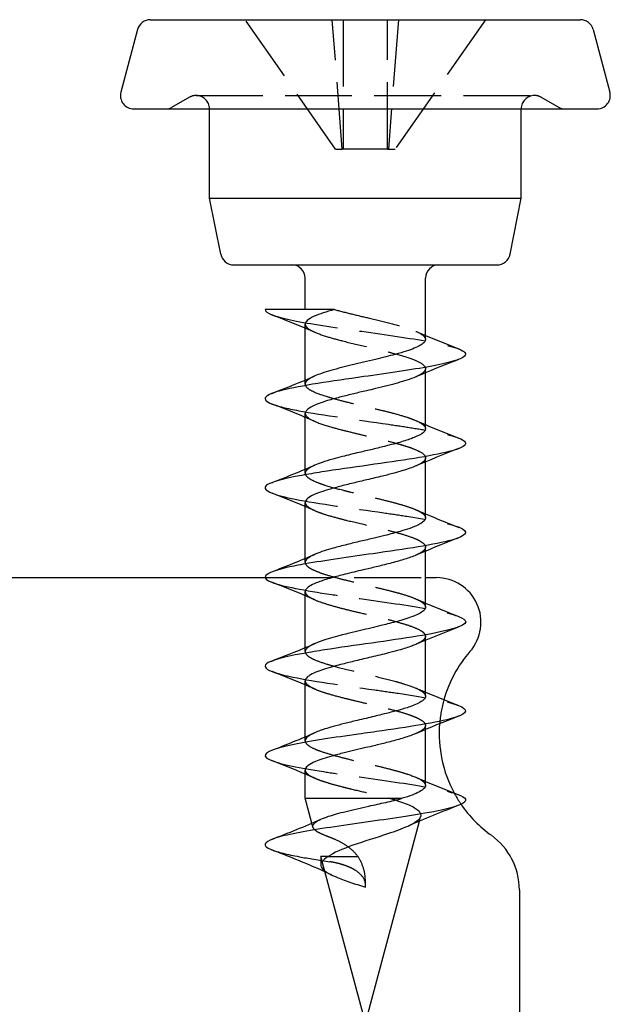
# Model space of a CAD drawing. Header units: millimetres. Extents: x -168 to 186, y -85 to 278.
# Tile 10 of 44: x -138 to -125, y -28 to -6. Entities that reach past the tile are written whole.
import ezdxf

# ---------------------------------------------------------------- set-up
doc = ezdxf.new("R2010")
doc.units = ezdxf.units.MM
doc.header["$LTSCALE"] = 10
doc.linetypes.add('ALLCAD_Strich', pattern=[0.2, 0.15, -0.05])
doc.layers.add('BESCH_KONT_sich_schn_grun_2d', color=10, linetype='Continuous')

msp = doc.modelspace()

# ---------------------------------------------------------------- linework, layer by layer
at = {"layer": 'BESCH_KONT_sich_schn_grun_2d', "linetype": 'Continuous'}
for p, q in [((-135.493, -6.045), (-125.843, -6.045)), ((-135.783, -6.267), (-136.158, -7.667)), ((-125.553, -6.267), (-125.178, -7.667)), ((-135.868, -8.045), (-125.468, -8.045)), ((-134.168, -10.045), (-134.168, -8.045)), ((-127.168, -10.045), (-127.168, -8.045)), ((-134.168, -10.045), (-127.168, -10.045)), ((-133.916, -11.304), (-134.168, -10.045)), ((-127.42, -11.304), (-127.168, -10.045)), ((-133.622, -11.545), (-127.714, -11.545)), ((-132.018, -12.545), (-132.018, -11.845)), ((-129.318, -13.218), (-129.318, -11.845)), ((-132.018, -14.127), (-132.018, -12.873)), ((-129.318, -15.217), (-129.318, -13.963)), ((-132.018, -16.126), (-132.018, -14.872)), ((-129.318, -17.217), (-129.318, -15.962)), ((-132.018, -18.127), (-132.018, -16.873)), ((-129.318, -19.217), (-129.318, -17.964)), ((-138.71, -18.558), (-132.916, -18.558)), ((-129.318, -18.558), (-129.072, -18.558)), ((-132.018, -20.127), (-132.018, -18.872)), ((-129.318, -21.218), (-129.318, -19.962)), ((-132.018, -22.128), (-132.018, -20.873)), ((-129.318, -23.218), (-129.318, -21.964)), ((-132.018, -23.507), (-132.018, -22.873)), ((-132.018, -23.507), (-129.839, -23.507)), ((-131.869, -24.064), (-132.018, -23.507)), ((-130.668, -28.545), (-129.456, -24.021)), ((-130.668, -28.545), (-131.638, -24.924)), ((-127.21, -25.557), (-127.21, -29.06))]:
    msp.add_line(p, q, dxfattribs=at)
at = {"layer": 'BESCH_KONT_sich_schn_grun_2d', "linetype": 'ALLCAD_Strich'}
for p, q in [((-131.337, -8.945), (-133.368, -6.045)), ((-131.187, -8.945), (-131.412, -6.045)), ((-131.168, -6.045), (-131.168, -8.945)), ((-130.168, -8.945), (-130.168, -6.045)), ((-129.924, -6.045), (-130.149, -8.945)), ((-127.968, -6.045), (-129.999, -8.945)), ((-134.618, -7.785), (-135.022, -8.018)), ((-134.468, -7.745), (-126.868, -7.745)), ((-126.718, -7.785), (-126.314, -8.018)), ((-131.337, -8.945), (-131.187, -8.945)), ((-131.168, -8.945), (-131.187, -8.945)), ((-130.168, -8.945), (-131.168, -8.945)), ((-130.168, -8.945), (-130.149, -8.945)), ((-130.149, -8.945), (-129.999, -8.945)), ((-129.318, -13.963), (-129.318, -13.872)), ((-132.018, -14.217), (-132.018, -14.127)), ((-129.318, -15.962), (-129.318, -15.873)), ((-132.018, -16.218), (-132.018, -16.126)), ((-129.318, -17.964), (-129.318, -17.872)), ((-132.018, -18.218), (-132.018, -18.127)), ((-132.916, -18.558), (-129.318, -18.558)), ((-129.318, -19.962), (-129.318, -19.873)), ((-132.018, -20.217), (-132.018, -20.127)), ((-129.318, -21.964), (-129.318, -21.872)), ((-132.018, -22.217), (-132.018, -22.128)), ((-131.844, -24.154), (-131.869, -24.064)), ((-129.456, -24.021), (-129.427, -23.912)), ((-131.5, -24.813), (-131.668, -24.813)), ((-131.638, -24.924), (-131.668, -24.813)), ((-131.668, -24.813), (-131.668, -25)), ((-131.5, -24.813), (-130.834, -24.813)), ((-130.668, -25.5), (-130.668, -25.348))]:
    msp.add_line(p, q, dxfattribs=at)
at = {"layer": 'BESCH_KONT_sich_schn_grun_2d', "linetype": 'Continuous'}
for centre, radius, start, end in [((-135.493, -6.345), 0.3, 90, 165), ((-125.843, -6.345), 0.3, 15, 90), ((-135.868, -7.745), 0.3, 165, 270), ((-125.468, -7.745), 0.3, 270, 15), ((-133.622, -11.245), 0.3, 191.3099, 270), ((-127.714, -11.245), 0.3, 270, 348.6901), ((-132.318, -11.845), 0.3, 360, 90), ((-129.018, -11.845), 0.3, 90, 180), ((-129.072, -19.558), 1, 318.8605, 90), ((-126.21, -22.058), 2.8, 138.8605, 164.1903), ((-126.21, -22.058), 2.8, 175.4109, 208.3177), ((-126.21, -22.058), 2.8, 214.4399, 234.4513), ((-128.71, -25.557), 1.5, 0, 54.4513)]:
    msp.add_arc(centre, radius, start, end, dxfattribs=at)
at = {"layer": 'BESCH_KONT_sich_schn_grun_2d', "linetype": 'ALLCAD_Strich'}
for centre, radius, start, end in [((-134.468, -8.045), 0.3, 90, 120), ((-134.468, -8.045), 0.3, 0, 90), ((-126.868, -8.045), 0.3, 90, 180), ((-126.868, -8.045), 0.3, 60, 90), ((-135.122, -7.845), 0.2, 270, 300), ((-126.214, -7.845), 0.2, 240, 270), ((-126.21, -22.058), 2.8, 164.1903, 175.4109), ((-126.21, -22.058), 2.8, 208.3177, 214.4399)]:
    msp.add_arc(centre, radius, start, end, dxfattribs=at)
for points in [[(-132.917, -12.545), (-132.917, -12.545), (-132.918, -12.545), (-132.918, -12.545)], [(-131.803, -13.055), (-131.874, -13.024), (-131.946, -12.994), (-132.018, -12.963)], [(-129.533, -13.035), (-129.462, -13.066), (-129.39, -13.097), (-129.318, -13.127)], [(-128.57, -13.663), (-128.582, -13.667), (-128.594, -13.672), (-128.606, -13.677)], [(-132.767, -14.428), (-132.758, -14.425), (-132.75, -14.421), (-132.742, -14.418)], [(-131.8, -15.056), (-131.873, -15.025), (-131.945, -14.994), (-132.018, -14.963)], [(-129.532, -15.036), (-129.461, -15.067), (-129.39, -15.097), (-129.318, -15.127)], [(-128.566, -15.661), (-128.588, -15.669), (-128.611, -15.678), (-128.633, -15.687)], [(-132.763, -16.426), (-132.758, -16.424), (-132.752, -16.422), (-132.747, -16.42)], [(-131.796, -17.058), (-131.869, -17.026), (-131.944, -16.994), (-132.018, -16.963)], [(-129.538, -17.034), (-129.465, -17.066), (-129.392, -17.097), (-129.318, -17.128)], [(-128.576, -17.666), (-128.597, -17.674), (-128.618, -17.682), (-128.638, -17.69)], [(-131.806, -19.054), (-131.876, -19.023), (-131.947, -18.993), (-132.018, -18.963)], [(-129.539, -19.032), (-129.466, -19.064), (-129.392, -19.096), (-129.318, -19.127)], [(-128.567, -19.661), (-128.59, -19.67), (-128.613, -19.679), (-128.636, -19.688)], [(-132.773, -20.43), (-132.758, -20.424), (-132.743, -20.418), (-132.728, -20.412)], [(-131.795, -21.058), (-131.869, -21.026), (-131.943, -20.995), (-132.018, -20.963)], [(-129.535, -21.034), (-129.463, -21.065), (-129.391, -21.096), (-129.318, -21.126)], [(-128.574, -21.665), (-128.582, -21.668), (-128.591, -21.672), (-128.599, -21.675)], [(-131.805, -23.054), (-131.876, -23.023), (-131.947, -22.993), (-132.018, -22.963)], [(-129.534, -23.035), (-129.463, -23.066), (-129.39, -23.096), (-129.318, -23.127)], [(-129.717, -24.136), (-129.717, -24.136), (-129.717, -24.136), (-129.718, -24.136)], [(-131.419, -25.23), (-131.471, -25.204), (-131.523, -25.18), (-131.576, -25.155)]]:
    msp.add_open_spline(points, degree=3, dxfattribs=at)
at = {"layer": 'BESCH_KONT_sich_schn_grun_2d', "linetype": 'Continuous'}
for points in [[(-132.917, -12.545), (-132.917, -12.585), (-132.866, -12.624), (-132.764, -12.664)], [(-132.018, -12.963), (-132.265, -12.86), (-132.514, -12.761), (-132.764, -12.664)], [(-129.318, -13.127), (-129.071, -13.23), (-128.82, -13.329), (-128.569, -13.427)], [(-128.606, -13.677), (-128.918, -13.799), (-129.231, -13.923), (-129.536, -14.056)], [(-132.742, -14.418), (-132.425, -14.294), (-132.109, -14.168), (-131.8, -14.034)], [(-132.018, -14.963), (-132.264, -14.86), (-132.514, -14.761), (-132.764, -14.664)], [(-129.318, -15.127), (-129.07, -15.231), (-128.819, -15.33), (-128.567, -15.428)], [(-128.633, -15.687), (-128.935, -15.805), (-129.237, -15.926), (-129.533, -16.054)], [(-132.747, -16.42), (-132.429, -16.295), (-132.111, -16.168), (-131.801, -16.034)], [(-132.018, -16.963), (-132.263, -16.86), (-132.512, -16.761), (-132.761, -16.663)], [(-129.318, -17.128), (-129.07, -17.232), (-128.818, -17.332), (-128.566, -17.43)], [(-128.638, -17.69), (-128.94, -17.808), (-129.241, -17.929), (-129.536, -18.057)], [(-132.77, -18.428), (-132.446, -18.301), (-132.122, -18.173), (-131.805, -18.036)], [(-132.018, -18.963), (-132.267, -18.86), (-132.518, -18.76), (-132.77, -18.662)], [(-129.318, -19.127), (-129.072, -19.23), (-128.823, -19.329), (-128.573, -19.427)], [(-128.636, -19.688), (-128.938, -19.806), (-129.24, -19.927), (-129.535, -20.055)], [(-132.728, -20.412), (-132.417, -20.291), (-132.107, -20.168), (-131.803, -20.036)], [(-132.018, -20.963), (-132.262, -20.86), (-132.511, -20.762), (-132.759, -20.665)], [(-129.318, -21.126), (-129.073, -21.229), (-128.824, -21.328), (-128.575, -21.425)], [(-128.599, -21.675), (-128.913, -21.798), (-129.226, -21.923), (-129.533, -22.055)], [(-132.765, -22.428), (-132.44, -22.301), (-132.115, -22.172), (-131.798, -22.034)], [(-132.018, -22.963), (-132.267, -22.859), (-132.519, -22.76), (-132.771, -22.661)], [(-129.318, -23.127), (-129.072, -23.23), (-128.822, -23.329), (-128.572, -23.427)], [(-128.571, -23.663), (-128.957, -23.814), (-129.344, -23.968), (-129.717, -24.136)], [(-132.769, -24.429), (-132.397, -24.283), (-132.024, -24.136), (-131.664, -23.974)]]:
    msp.add_open_spline(points, degree=3, dxfattribs=at)
for points, knots in [([(-131.364, -12.545), (-131.381, -12.545), (-131.398, -12.545), (-131.415, -12.545), (-131.818, -12.545), (-132.258, -12.545), (-132.554, -12.545), (-132.711, -12.545), (-132.832, -12.545), (-132.917, -12.545)], [-0.2111389, -0.2111389, -0.2111389, -0.2111389, -0.2054491, -0.2054491, -0.2054491, -0.0711626, -0.0711626, -0.0711626, 0, 0, 0, 0]), ([(-131.364, -12.545), (-131.455, -12.57), (-131.54, -12.595), (-131.691, -12.645), (-131.758, -12.67), (-131.885, -12.727), (-131.939, -12.759), (-132.003, -12.818), (-132.018, -12.845), (-132.018, -12.873)], [0, 0, 0, 0, 0.0328826, 0.0328826, 0.0655377, 0.0655377, 0.1072006, 0.1072006, 0.1430198, 0.1430198, 0.1430198, 0.1430198]), ([(-129.318, -13.218), (-129.318, -13.222), (-129.318, -13.227), (-129.323, -13.252), (-129.336, -13.273), (-129.398, -13.334), (-129.47, -13.375), (-129.622, -13.436), (-129.682, -13.458), (-129.824, -13.503), (-129.907, -13.527), (-130.134, -13.589), (-130.284, -13.627), (-130.529, -13.685), (-130.619, -13.706), (-130.878, -13.767), (-131.046, -13.807), (-131.371, -13.891), (-131.524, -13.933), (-131.706, -13.996), (-131.756, -14.015), (-131.8, -14.034)], [-4.496143, -4.496143, -4.496143, -4.496143, -4.4900402, -4.4900402, -4.4626515, -4.4626515, -4.409862, -4.409862, -4.3818045, -4.3818045, -4.350019, -4.350019, -4.3010294, -4.3010294, -4.2733858, -4.2733858, -4.2208499, -4.2208499, -4.1639112, -4.1639112, -4.1388751, -4.1388751, -4.1388751, -4.1388751]), ([(-128.571, -13.427), (-128.432, -13.482), (-128.32, -13.613), (-129.077, -13.821), (-130.893, -14.076), (-132.48, -14.305), (-132.988, -14.508), (-132.898, -14.611), (-132.766, -14.663), (-132.764, -14.664)], [5.912568, 5.912568, 5.912568, 5.912568, 6.430235, 7.149884, 7.869534, 8.829067, 9.308834, 9.7886, 9.797074, 9.797074, 9.797074, 9.797074]), ([(-129.536, -14.056), (-129.593, -14.081), (-129.66, -14.106), (-129.801, -14.152), (-129.871, -14.172), (-130.096, -14.235), (-130.263, -14.276), (-130.506, -14.335), (-130.575, -14.351), (-130.741, -14.39), (-130.836, -14.412), (-131.027, -14.458), (-131.121, -14.481), (-131.306, -14.528), (-131.395, -14.552), (-131.533, -14.593), (-131.587, -14.61), (-131.682, -14.643), (-131.725, -14.659), (-131.863, -14.715), (-131.936, -14.754), (-132.004, -14.82), (-132.018, -14.846), (-132.018, -14.872)], [0.6599032, 0.6599032, 0.6599032, 0.6599032, 0.6923807, 0.6923807, 0.7197421, 0.7197421, 0.7743548, 0.7743548, 0.7958425, 0.7958425, 0.825246, 0.825246, 0.855728, 0.855728, 0.887361, 0.887361, 0.9091493, 0.9091493, 0.9295711, 0.9295711, 0.9822283, 0.9822283, 1.0164506, 1.0164506, 1.0164506, 1.0164506]), ([(-129.318, -15.217), (-129.318, -15.226), (-129.319, -15.235), (-129.329, -15.264), (-129.344, -15.284), (-129.409, -15.342), (-129.48, -15.379), (-129.606, -15.429), (-129.639, -15.441), (-129.763, -15.485), (-129.865, -15.516), (-130.047, -15.566), (-130.12, -15.585), (-130.298, -15.63), (-130.404, -15.655), (-130.61, -15.704), (-130.71, -15.727), (-130.938, -15.781), (-131.064, -15.812), (-131.259, -15.862), (-131.331, -15.881), (-131.486, -15.925), (-131.566, -15.949), (-131.699, -15.993), (-131.754, -16.013), (-131.801, -16.034)], [-3.6213877, -3.6213877, -3.6213877, -3.6213877, -3.6101324, -3.6101324, -3.5840652, -3.5840652, -3.5339215, -3.5339215, -3.51783, -3.51783, -3.4775882, -3.4775882, -3.4523968, -3.4523968, -3.418994, -3.418994, -3.3882626, -3.3882626, -3.3482506, -3.3482506, -3.3231753, -3.3231753, -3.2913072, -3.2913072, -3.2642085, -3.2642085, -3.2642085, -3.2642085]), ([(-128.567, -15.429), (-128.507, -15.453), (-128.418, -15.502), (-128.389, -15.654), (-129.386, -15.883), (-131.2, -16.112), (-132.415, -16.315), (-133.022, -16.474), (-132.906, -16.607), (-132.761, -16.663)], [12.202536, 12.202536, 12.202536, 12.202536, 12.427316, 12.667199, 13.626732, 14.586265, 14.826149, 15.545798, 16.079354, 16.079354, 16.079354, 16.079354]), ([(-129.533, -16.054), (-129.613, -16.088), (-129.713, -16.123), (-129.889, -16.177), (-129.953, -16.196), (-130.105, -16.237), (-130.194, -16.259), (-130.399, -16.309), (-130.515, -16.336), (-130.737, -16.388), (-130.841, -16.413), (-131.048, -16.463), (-131.149, -16.489), (-131.342, -16.539), (-131.434, -16.564), (-131.592, -16.612), (-131.66, -16.634), (-131.801, -16.687), (-131.868, -16.718), (-131.954, -16.772), (-131.981, -16.795), (-132.011, -16.836), (-132.018, -16.855), (-132.018, -16.873)], [1.5324341, 1.5324341, 1.5324341, 1.5324341, 1.5779732, 1.5779732, 1.6017533, 1.6017533, 1.631367, 1.631367, 1.667518, 1.667518, 1.699684, 1.699684, 1.7324597, 1.7324597, 1.7657093, 1.7657093, 1.7951791, 1.7951791, 1.8352299, 1.8352299, 1.8649983, 1.8649983, 1.8892832, 1.8892832, 1.8892832, 1.8892832]), ([(-129.318, -17.217), (-129.318, -17.219), (-129.318, -17.221), (-129.321, -17.254), (-129.342, -17.286), (-129.407, -17.336), (-129.439, -17.355), (-129.53, -17.401), (-129.596, -17.427), (-129.736, -17.475), (-129.807, -17.497), (-129.992, -17.551), (-130.109, -17.582), (-130.31, -17.633), (-130.388, -17.652), (-130.569, -17.695), (-130.671, -17.718), (-130.876, -17.766), (-130.979, -17.791), (-131.189, -17.843), (-131.294, -17.87), (-131.464, -17.918), (-131.531, -17.938), (-131.663, -17.981), (-131.726, -18.003), (-131.789, -18.029), (-131.797, -18.033), (-131.805, -18.036)], [-2.7470568, -2.7470568, -2.7470568, -2.7470568, -2.7444385, -2.7444385, -2.7038271, -2.7038271, -2.6788014, -2.6788014, -2.6439911, -2.6439911, -2.6145936, -2.6145936, -2.5740841, -2.5740841, -2.5491699, -2.5491699, -2.5176627, -2.5176627, -2.4856253, -2.4856253, -2.4496399, -2.4496399, -2.423543, -2.423543, -2.3936373, -2.3936373, -2.3891859, -2.3891859, -2.3891859, -2.3891859]), ([(-128.565, -17.428), (-128.327, -17.524), (-128.449, -17.721), (-130.295, -17.995), (-131.766, -18.199), (-132.822, -18.402), (-133.047, -18.54), (-132.797, -18.652), (-132.77, -18.662)], [18.48289, 18.48289, 18.48289, 18.48289, 19.38393, 20.343463, 21.063113, 21.302996, 22.262529, 22.358557, 22.358557, 22.358557, 22.358557]), ([(-129.536, -18.057), (-129.542, -18.06), (-129.549, -18.062), (-129.596, -18.082), (-129.639, -18.098), (-129.767, -18.141), (-129.858, -18.168), (-130.057, -18.223), (-130.165, -18.251), (-130.374, -18.303), (-130.472, -18.327), (-130.619, -18.362), (-130.667, -18.373), (-130.854, -18.417), (-130.993, -18.45), (-131.231, -18.509), (-131.332, -18.535), (-131.538, -18.594), (-131.637, -18.627), (-131.789, -18.684), (-131.846, -18.708), (-131.935, -18.757), (-131.967, -18.781), (-132.008, -18.828), (-132.018, -18.85), (-132.018, -18.872)], [2.405647, 2.405647, 2.405647, 2.405647, 2.4094395, 2.4094395, 2.4309122, 2.4309122, 2.4668194, 2.4668194, 2.5032153, 2.5032153, 2.533989, 2.533989, 2.5486472, 2.5486472, 2.5918436, 2.5918436, 2.626704, 2.626704, 2.6684029, 2.6684029, 2.7013817, 2.7013817, 2.7332176, 2.7332176, 2.7621635, 2.7621635, 2.7621635, 2.7621635]), ([(-128.577, -19.426), (-128.47, -19.466), (-128.268, -19.609), (-129.181, -19.853), (-130.981, -20.082), (-132.265, -20.286), (-133.009, -20.455), (-132.929, -20.598), (-132.759, -20.665)], [24.757545, 24.757545, 24.757545, 24.757545, 25.141129, 26.100662, 27.060195, 27.300078, 28.019728, 28.649719, 28.649719, 28.649719, 28.649719]), ([(-129.318, -19.217), (-129.318, -19.244), (-129.333, -19.271), (-129.388, -19.323), (-129.424, -19.347), (-129.52, -19.396), (-129.581, -19.422), (-129.706, -19.466), (-129.765, -19.485), (-129.932, -19.535), (-130.046, -19.565), (-130.217, -19.609), (-130.267, -19.621), (-130.467, -19.671), (-130.62, -19.707), (-130.858, -19.763), (-130.941, -19.782), (-131.136, -19.83), (-131.246, -19.857), (-131.42, -19.905), (-131.49, -19.925), (-131.647, -19.975), (-131.729, -20.004), (-131.799, -20.034), (-131.801, -20.035), (-131.803, -20.036)], [-1.8730071, -1.8730071, -1.8730071, -1.8730071, -1.8371123, -1.8371123, -1.8063876, -1.8063876, -1.7729565, -1.7729565, -1.7478294, -1.7478294, -1.7073965, -1.7073965, -1.6909926, -1.6909926, -1.6437002, -1.6437002, -1.6176018, -1.6176018, -1.581278, -1.581278, -1.5551254, -1.5551254, -1.5169037, -1.5169037, -1.5156612, -1.5156612, -1.5156612, -1.5156612]), ([(-129.535, -20.055), (-129.562, -20.067), (-129.592, -20.079), (-129.709, -20.123), (-129.808, -20.154), (-129.991, -20.207), (-130.069, -20.227), (-130.273, -20.279), (-130.403, -20.309), (-130.653, -20.368), (-130.771, -20.396), (-130.987, -20.449), (-131.086, -20.473), (-131.24, -20.512), (-131.298, -20.528), (-131.5, -20.582), (-131.629, -20.622), (-131.799, -20.687), (-131.854, -20.712), (-131.929, -20.756), (-131.955, -20.774), (-131.998, -20.814), (-132.012, -20.836), (-132.018, -20.863), (-132.018, -20.868), (-132.018, -20.873)], [3.2786403, 3.2786403, 3.2786403, 3.2786403, 3.2942703, 3.2942703, 3.3352579, 3.3352579, 3.3622897, 3.3622897, 3.4034333, 3.4034333, 3.4396968, 3.4396968, 3.4711572, 3.4711572, 3.4911933, 3.4911933, 3.5435001, 3.5435001, 3.5763682, 3.5763682, 3.5999879, 3.5999879, 3.6289163, 3.6289163, 3.6354052, 3.6354052, 3.6354052, 3.6354052]), ([(-129.318, -21.218), (-129.318, -21.22), (-129.318, -21.222), (-129.32, -21.244), (-129.329, -21.264), (-129.368, -21.307), (-129.4, -21.331), (-129.48, -21.376), (-129.526, -21.397), (-129.651, -21.448), (-129.739, -21.478), (-129.897, -21.525), (-129.961, -21.543), (-130.117, -21.584), (-130.21, -21.607), (-130.359, -21.643), (-130.414, -21.657), (-130.529, -21.684), (-130.59, -21.699), (-130.718, -21.73), (-130.785, -21.745), (-130.948, -21.784), (-131.042, -21.807), (-131.223, -21.852), (-131.31, -21.875), (-131.457, -21.915), (-131.519, -21.934), (-131.615, -21.964), (-131.651, -21.977), (-131.726, -22.004), (-131.764, -22.019), (-131.798, -22.034)], [-0.9993076, -0.9993076, -0.9993076, -0.9993076, -0.9969361, -0.9969361, -0.970349, -0.970349, -0.9390856, -0.9390856, -0.9116658, -0.9116658, -0.8732124, -0.8732124, -0.8496247, -0.8496247, -0.8188546, -0.8188546, -0.8016824, -0.8016824, -0.7828195, -0.7828195, -0.7621698, -0.7621698, -0.7322377, -0.7322377, -0.702607, -0.702607, -0.6785392, -0.6785392, -0.6627465, -0.6627465, -0.6432635, -0.6432635, -0.6432635, -0.6432635]), ([(-128.575, -21.425), (-128.354, -21.512), (-128.389, -21.701), (-129.741, -21.915), (-131.189, -22.118), (-132.592, -22.322), (-133.059, -22.52), (-132.822, -22.642), (-132.771, -22.661)], [31.039394, 31.039394, 31.039394, 31.039394, 31.85786, 32.817393, 33.057276, 33.776926, 34.736459, 34.922526, 34.922526, 34.922526, 34.922526]), ([(-129.533, -22.055), (-129.552, -22.063), (-129.571, -22.071), (-129.674, -22.111), (-129.771, -22.142), (-129.977, -22.202), (-130.082, -22.23), (-130.284, -22.281), (-130.378, -22.304), (-130.533, -22.342), (-130.594, -22.356), (-130.822, -22.409), (-130.989, -22.448), (-131.241, -22.511), (-131.332, -22.535), (-131.49, -22.581), (-131.559, -22.602), (-131.684, -22.644), (-131.739, -22.664), (-131.857, -22.713), (-131.911, -22.742), (-131.98, -22.793), (-132, -22.815), (-132.015, -22.849), (-132.018, -22.861), (-132.018, -22.873)], [4.1514387, 4.1514387, 4.1514387, 4.1514387, 4.1620573, 4.1620573, 4.2037034, 4.2037034, 4.2402678, 4.2402678, 4.2701898, 4.2701898, 4.2887722, 4.2887722, 4.3406287, 4.3406287, 4.3718995, 4.3718995, 4.3993461, 4.3993461, 4.4262152, 4.4262152, 4.4642698, 4.4642698, 4.4936162, 4.4936162, 4.5085663, 4.5085663, 4.5085663, 4.5085663]), ([(-129.318, -23.218), (-129.318, -23.219), (-129.318, -23.22), (-129.319, -23.243), (-129.329, -23.264), (-129.371, -23.311), (-129.406, -23.336), (-129.499, -23.386), (-129.554, -23.41), (-129.684, -23.458), (-129.757, -23.482), (-129.838, -23.507)], [-0.1262245, -0.1262245, -0.1262245, -0.1262245, -0.1243413, -0.1243413, -0.0967711, -0.0967711, -0.063477, -0.063477, -0.0316935, -0.0316935, -0.0000011, -0.0000011, -0.0000011, -0.0000011]), ([(-128.572, -23.426), (-128.558, -23.432), (-128.361, -23.513), (-128.404, -23.671), (-129.588, -23.9), (-131.309, -24.129), (-132.711, -24.358), (-133.013, -24.536), (-132.831, -24.637), (-132.767, -24.662)], [37.326076, 37.326076, 37.326076, 37.326076, 37.375175, 38.094824, 38.814474, 39.534124, 40.253774, 40.973423, 41.208738, 41.208738, 41.208738, 41.208738]), ([(-131.664, -23.974), (-131.616, -23.953), (-131.56, -23.932), (-131.384, -23.873), (-131.25, -23.837), (-130.941, -23.76), (-130.767, -23.721), (-130.462, -23.653), (-130.334, -23.625), (-130.078, -23.567), (-129.953, -23.537), (-129.839, -23.507)], [0.157019, 0.157019, 0.157019, 0.157019, 0.1848509, 0.1848509, 0.234212, 0.234212, 0.288041, 0.288041, 0.3274494, 0.3274494, 0.3696756, 0.3696756, 0.3696756, 0.3696756]), ([(-129.718, -24.136), (-129.841, -24.192), (-129.996, -24.248), (-130.168, -24.305), (-130.416, -24.388), (-130.7, -24.473), (-130.947, -24.559), (-131.18, -24.641), (-131.383, -24.726), (-131.5, -24.813)], [0.2362405, 0.2362405, 0.2362405, 0.2362405, 0.2949299, 0.2949299, 0.2949299, 0.3790925, 0.3790925, 0.3790925, 0.4585143, 0.4585143, 0.4585143, 0.4585143]), ([(-131.576, -25.155), (-131.789, -25.057), (-132.01, -24.965), (-132.408, -24.803), (-132.587, -24.732), (-132.767, -24.662)], [0.177821, 0.177821, 0.177821, 0.177821, 0.893217, 0.893217, 1.471532, 1.471532, 1.471532, 1.471532]), ([(-131.5, -24.813), (-131.633, -24.889), (-131.691, -24.966), (-131.659, -25.042), (-131.647, -25.072), (-131.62, -25.103), (-131.582, -25.133)], [40.253192, 40.253192, 40.253192, 40.253192, 40.973423, 40.973423, 40.973423, 41.257661, 41.257661, 41.257661, 41.257661])]:
    msp.add_open_spline(points, degree=3, knots=knots, dxfattribs=at)
at = {"layer": 'BESCH_KONT_sich_schn_grun_2d', "linetype": 'ALLCAD_Strich'}
for points, knots in [([(-131.364, -12.545), (-131.243, -12.579), (-131.11, -12.612), (-130.843, -12.676), (-130.71, -12.708), (-130.408, -12.779), (-130.242, -12.819), (-129.939, -12.898), (-129.804, -12.937), (-129.628, -12.997), (-129.572, -13.018), (-129.473, -13.062), (-129.432, -13.084), (-129.345, -13.144), (-129.318, -13.181), (-129.318, -13.218)], [-4.7903816, -4.7903816, -4.7903816, -4.7903816, -4.7465454, -4.7465454, -4.7056152, -4.7056152, -4.6530903, -4.6530903, -4.6021016, -4.6021016, -4.5740445, -4.5740445, -4.544748, -4.544748, -4.496143, -4.496143, -4.496143, -4.496143]), ([(-132.764, -12.664), (-132.754, -12.668), (-132.538, -12.748), (-131.715, -12.905), (-129.994, -13.134), (-128.938, -13.308), (-128.626, -13.406), (-128.571, -13.427)], [3.514072, 3.514072, 3.514072, 3.514072, 3.551636, 4.271285, 4.990935, 5.710585, 5.912568, 5.912568, 5.912568, 5.912568]), ([(-132.018, -12.873), (-132.018, -12.888), (-132.013, -12.903), (-131.983, -12.953), (-131.939, -12.987), (-131.791, -13.064), (-131.678, -13.106), (-131.432, -13.183), (-131.309, -13.216), (-131.011, -13.292), (-130.831, -13.334), (-130.509, -13.41), (-130.368, -13.444), (-130.15, -13.498), (-130.069, -13.519), (-129.844, -13.58), (-129.713, -13.62), (-129.504, -13.7), (-129.425, -13.739), (-129.327, -13.818), (-129.309, -13.858), (-129.336, -13.939), (-129.383, -13.979), (-129.483, -14.032), (-129.508, -14.044), (-129.536, -14.056)], [0.1430198, 0.1430198, 0.1430198, 0.1430198, 0.1629745, 0.1629745, 0.2080581, 0.2080581, 0.2638352, 0.2638352, 0.3075597, 0.3075597, 0.3632842, 0.3632842, 0.406937, 0.406937, 0.4342329, 0.4342329, 0.4870281, 0.4870281, 0.5387827, 0.5387827, 0.590935, 0.590935, 0.6443172, 0.6443172, 0.6599032, 0.6599032, 0.6599032, 0.6599032]), ([(-131.8, -14.034), (-131.853, -14.057), (-131.897, -14.08), (-131.97, -14.129), (-131.997, -14.155), (-132.03, -14.223), (-132.014, -14.265), (-131.94, -14.329), (-131.907, -14.349), (-131.781, -14.413), (-131.665, -14.456), (-131.46, -14.518), (-131.39, -14.538), (-131.221, -14.583), (-131.118, -14.61), (-130.898, -14.664), (-130.78, -14.692), (-130.55, -14.746), (-130.437, -14.772), (-130.234, -14.821), (-130.143, -14.843), (-129.941, -14.897), (-129.834, -14.928), (-129.681, -14.978), (-129.628, -14.997), (-129.507, -15.045), (-129.447, -15.074), (-129.373, -15.123), (-129.351, -15.144), (-129.324, -15.182), (-129.318, -15.2), (-129.318, -15.217)], [-4.1388751, -4.1388751, -4.1388751, -4.1388751, -4.108829, -4.108829, -4.0745743, -4.0745743, -4.0193149, -4.0193149, -3.9918386, -3.9918386, -3.9355009, -3.9355009, -3.9097596, -3.9097596, -3.8757543, -3.8757543, -3.839351, -3.839351, -3.8044906, -3.8044906, -3.774623, -3.774623, -3.7343915, -3.7343915, -3.7096149, -3.7096149, -3.6712371, -3.6712371, -3.644428, -3.644428, -3.6213877, -3.6213877, -3.6213877, -3.6213877]), ([(-132.764, -14.664), (-132.636, -14.714), (-132.007, -14.865), (-130.656, -15.043), (-129.635, -15.195), (-129.02, -15.299), (-128.7, -15.377), (-128.567, -15.429)], [9.797074, 9.797074, 9.797074, 9.797074, 10.268367, 11.2279, 11.467783, 11.707666, 12.202536, 12.202536, 12.202536, 12.202536]), ([(-132.018, -14.872), (-132.018, -14.889), (-132.013, -14.905), (-131.974, -14.965), (-131.91, -15.007), (-131.718, -15.093), (-131.591, -15.136), (-131.346, -15.206), (-131.241, -15.233), (-131.022, -15.288), (-130.908, -15.315), (-130.693, -15.367), (-130.594, -15.39), (-130.426, -15.431), (-130.358, -15.447), (-130.178, -15.491), (-130.069, -15.518), (-129.91, -15.562), (-129.855, -15.578), (-129.733, -15.616), (-129.67, -15.637), (-129.541, -15.685), (-129.481, -15.712), (-129.366, -15.779), (-129.327, -15.819), (-129.317, -15.873), (-129.318, -15.886), (-129.33, -15.922), (-129.348, -15.944), (-129.41, -15.994), (-129.459, -16.021), (-129.525, -16.05), (-129.529, -16.052), (-129.533, -16.054)], [1.0164506, 1.0164506, 1.0164506, 1.0164506, 1.0381252, 1.0381252, 1.0939757, 1.0939757, 1.1501016, 1.1501016, 1.1862724, 1.1862724, 1.2220507, 1.2220507, 1.2527512, 1.2527512, 1.2742218, 1.2742218, 1.3105089, 1.3105089, 1.331487, 1.331487, 1.3593662, 1.3593662, 1.3948689, 1.3948689, 1.4470585, 1.4470585, 1.4644475, 1.4644475, 1.4939133, 1.4939133, 1.5301995, 1.5301995, 1.5324341, 1.5324341, 1.5324341, 1.5324341]), ([(-131.801, -16.034), (-131.81, -16.038), (-131.818, -16.041), (-131.891, -16.075), (-131.941, -16.105), (-131.994, -16.155), (-132.008, -16.175), (-132.023, -16.222), (-132.016, -16.249), (-131.977, -16.298), (-131.951, -16.32), (-131.872, -16.369), (-131.815, -16.396), (-131.696, -16.443), (-131.64, -16.463), (-131.456, -16.522), (-131.313, -16.56), (-131.11, -16.611), (-131.062, -16.623), (-130.89, -16.665), (-130.762, -16.695), (-130.553, -16.745), (-130.471, -16.765), (-130.276, -16.811), (-130.165, -16.838), (-129.977, -16.888), (-129.897, -16.91), (-129.734, -16.959), (-129.655, -16.986), (-129.536, -17.034), (-129.493, -17.053), (-129.384, -17.111), (-129.34, -17.149), (-129.32, -17.197), (-129.318, -17.207), (-129.318, -17.217)], [-3.2642085, -3.2642085, -3.2642085, -3.2642085, -3.2594382, -3.2594382, -3.2201252, -3.2201252, -3.1946654, -3.1946654, -3.1582715, -3.1582715, -3.1298502, -3.1298502, -3.0942149, -3.0942149, -3.0688533, -3.0688533, -3.0171448, -3.0171448, -3.0016709, -3.0016709, -2.9622179, -2.9622179, -2.9368178, -2.9368178, -2.9007871, -2.9007871, -2.8715884, -2.8715884, -2.8363799, -2.8363799, -2.8105189, -2.8105189, -2.7604289, -2.7604289, -2.7470568, -2.7470568, -2.7470568, -2.7470568]), ([(-132.761, -16.663), (-132.646, -16.709), (-132.073, -16.856), (-130.764, -17.028), (-129.385, -17.232), (-128.803, -17.34), (-128.58, -17.422), (-128.565, -17.428)], [16.079354, 16.079354, 16.079354, 16.079354, 16.505331, 17.464864, 17.704748, 18.424397, 18.48289, 18.48289, 18.48289, 18.48289]), ([(-132.018, -16.873), (-132.018, -16.88), (-132.017, -16.887), (-132.008, -16.92), (-131.986, -16.946), (-131.911, -17.003), (-131.854, -17.033), (-131.732, -17.085), (-131.675, -17.106), (-131.521, -17.157), (-131.419, -17.186), (-131.236, -17.235), (-131.161, -17.254), (-130.922, -17.312), (-130.753, -17.352), (-130.533, -17.405), (-130.481, -17.417), (-130.32, -17.456), (-130.213, -17.482), (-130.026, -17.53), (-129.944, -17.552), (-129.766, -17.604), (-129.675, -17.633), (-129.539, -17.687), (-129.488, -17.71), (-129.397, -17.761), (-129.361, -17.788), (-129.326, -17.834), (-129.318, -17.853), (-129.318, -17.893), (-129.327, -17.914), (-129.358, -17.952), (-129.376, -17.967), (-129.419, -17.998), (-129.443, -18.012), (-129.491, -18.037), (-129.513, -18.047), (-129.536, -18.057)], [1.8892832, 1.8892832, 1.8892832, 1.8892832, 1.8983861, 1.8983861, 1.9333535, 1.9333535, 1.9725456, 1.9725456, 2.0000507, 2.0000507, 2.0388593, 2.0388593, 2.0640665, 2.0640665, 2.1160943, 2.1160943, 2.1322506, 2.1322506, 2.166484, 2.166484, 2.1956679, 2.1956679, 2.2345496, 2.2345496, 2.2645298, 2.2645298, 2.3004887, 2.3004887, 2.3255313, 2.3255313, 2.3536739, 2.3536739, 2.3738452, 2.3738452, 2.3926131, 2.3926131, 2.405647, 2.405647, 2.405647, 2.405647]), ([(-131.805, -18.036), (-131.868, -18.063), (-131.918, -18.091), (-131.983, -18.141), (-132.002, -18.164), (-132.022, -18.213), (-132.02, -18.239), (-131.986, -18.292), (-131.956, -18.318), (-131.875, -18.366), (-131.83, -18.388), (-131.725, -18.432), (-131.668, -18.453), (-131.513, -18.504), (-131.411, -18.534), (-131.226, -18.583), (-131.149, -18.602), (-130.95, -18.65), (-130.827, -18.679), (-130.603, -18.733), (-130.502, -18.757), (-130.299, -18.806), (-130.198, -18.831), (-130.027, -18.875), (-129.956, -18.894), (-129.783, -18.943), (-129.688, -18.974), (-129.544, -19.029), (-129.489, -19.054), (-129.402, -19.103), (-129.369, -19.127), (-129.33, -19.171), (-129.321, -19.19), (-129.318, -19.212), (-129.318, -19.215), (-129.318, -19.217)], [-2.3891859, -2.3891859, -2.3891859, -2.3891859, -2.3529786, -2.3529786, -2.3236666, -2.3236666, -2.2892211, -2.2892211, -2.2544727, -2.2544727, -2.2253149, -2.2253149, -2.1980001, -2.1980001, -2.1591445, -2.1591445, -2.1334068, -2.1334068, -2.0950284, -2.0950284, -2.0640811, -2.0640811, -2.0310966, -2.0310966, -2.0060404, -2.0060404, -1.9658134, -1.9658134, -1.9339189, -1.9339189, -1.9019487, -1.9019487, -1.8768494, -1.8768494, -1.8730071, -1.8730071, -1.8730071, -1.8730071]), ([(-132.77, -18.662), (-132.535, -18.754), (-131.888, -18.871), (-130.541, -19.064), (-129.351, -19.227), (-128.737, -19.365), (-128.577, -19.426)], [22.358557, 22.358557, 22.358557, 22.358557, 23.222062, 23.461946, 24.181596, 24.757545, 24.757545, 24.757545, 24.757545]), ([(-132.018, -18.872), (-132.018, -18.878), (-132.017, -18.883), (-132.011, -18.912), (-131.996, -18.935), (-131.947, -18.98), (-131.913, -19.001), (-131.812, -19.053), (-131.735, -19.084), (-131.561, -19.143), (-131.468, -19.171), (-131.283, -19.223), (-131.195, -19.246), (-131.004, -19.294), (-130.902, -19.318), (-130.669, -19.372), (-130.54, -19.402), (-130.317, -19.456), (-130.223, -19.479), (-130.045, -19.525), (-129.961, -19.548), (-129.804, -19.594), (-129.73, -19.617), (-129.591, -19.665), (-129.527, -19.691), (-129.42, -19.744), (-129.378, -19.773), (-129.33, -19.825), (-129.319, -19.848), (-129.318, -19.887), (-129.322, -19.903), (-129.356, -19.958), (-129.411, -19.997), (-129.507, -20.043), (-129.521, -20.049), (-129.535, -20.055)], [2.7621635, 2.7621635, 2.7621635, 2.7621635, 2.7691693, 2.7691693, 2.7990717, 2.7990717, 2.8274727, 2.8274727, 2.8681354, 2.8681354, 2.904996, 2.904996, 2.9348622, 2.9348622, 2.9670566, 2.9670566, 3.0067861, 3.0067861, 3.0371161, 3.0371161, 3.0666025, 3.0666025, 3.0968925, 3.0968925, 3.1308727, 3.1308727, 3.1674779, 3.1674779, 3.1978762, 3.1978762, 3.2184161, 3.2184161, 3.2705887, 3.2705887, 3.2786403, 3.2786403, 3.2786403, 3.2786403]), ([(-131.803, -20.036), (-131.864, -20.062), (-131.912, -20.088), (-131.977, -20.135), (-131.997, -20.157), (-132.019, -20.201), (-132.021, -20.223), (-132.002, -20.276), (-131.972, -20.307), (-131.895, -20.357), (-131.857, -20.376), (-131.738, -20.429), (-131.644, -20.462), (-131.462, -20.518), (-131.383, -20.54), (-131.139, -20.606), (-130.962, -20.648), (-130.691, -20.712), (-130.601, -20.733), (-130.335, -20.797), (-130.162, -20.838), (-129.929, -20.902), (-129.856, -20.923), (-129.657, -20.984), (-129.548, -21.024), (-129.44, -21.08), (-129.416, -21.095), (-129.373, -21.125), (-129.355, -21.141), (-129.326, -21.178), (-129.318, -21.198), (-129.318, -21.218)], [-1.5156612, -1.5156612, -1.5156612, -1.5156612, -1.4813624, -1.4813624, -1.452858, -1.452858, -1.4241137, -1.4241137, -1.3842513, -1.3842513, -1.3586997, -1.3586997, -1.314729, -1.314729, -1.2855771, -1.2855771, -1.2293194, -1.2293194, -1.201742, -1.201742, -1.1464384, -1.1464384, -1.1190138, -1.1190138, -1.0655238, -1.0655238, -1.0466188, -1.0466188, -1.0259137, -1.0259137, -0.9993076, -0.9993076, -0.9993076, -0.9993076]), ([(-132.759, -20.665), (-132.669, -20.7), (-132.177, -20.836), (-130.985, -20.999), (-129.572, -21.202), (-128.888, -21.319), (-128.613, -21.41), (-128.575, -21.425)], [28.649719, 28.649719, 28.649719, 28.649719, 28.979261, 29.938794, 30.178677, 30.898327, 31.039394, 31.039394, 31.039394, 31.039394]), ([(-132.018, -20.873), (-132.018, -20.894), (-132.008, -20.916), (-131.966, -20.964), (-131.931, -20.989), (-131.834, -21.043), (-131.771, -21.071), (-131.632, -21.121), (-131.561, -21.144), (-131.383, -21.196), (-131.274, -21.225), (-131.083, -21.273), (-131.006, -21.292), (-130.825, -21.336), (-130.721, -21.36), (-130.55, -21.401), (-130.484, -21.417), (-130.323, -21.455), (-130.229, -21.478), (-130.042, -21.525), (-129.949, -21.55), (-129.783, -21.599), (-129.709, -21.623), (-129.588, -21.667), (-129.538, -21.688), (-129.452, -21.729), (-129.415, -21.75), (-129.349, -21.798), (-129.327, -21.826), (-129.315, -21.878), (-129.32, -21.901), (-129.358, -21.956), (-129.397, -21.987), (-129.477, -22.03), (-129.503, -22.043), (-129.533, -22.055)], [3.6354052, 3.6354052, 3.6354052, 3.6354052, 3.6643632, 3.6643632, 3.6978373, 3.6978373, 3.7334691, 3.7334691, 3.7636974, 3.7636974, 3.8021058, 3.8021058, 3.8268543, 3.8268543, 3.858983, 3.858983, 3.8794814, 3.8794814, 3.9095347, 3.9095347, 3.9423825, 3.9423825, 3.9733401, 3.9733401, 3.9998488, 3.9998488, 4.0271926, 4.0271926, 4.064239, 4.064239, 4.0952365, 4.0952365, 4.1345893, 4.1345893, 4.1514387, 4.1514387, 4.1514387, 4.1514387]), ([(-131.798, -22.034), (-131.853, -22.058), (-131.899, -22.082), (-131.963, -22.125), (-131.984, -22.144), (-132.018, -22.19), (-132.023, -22.217), (-132.006, -22.264), (-131.991, -22.284), (-131.933, -22.335), (-131.881, -22.366), (-131.77, -22.415), (-131.722, -22.433), (-131.581, -22.482), (-131.482, -22.512), (-131.293, -22.564), (-131.209, -22.587), (-131.012, -22.637), (-130.899, -22.664), (-130.666, -22.719), (-130.548, -22.746), (-130.327, -22.798), (-130.224, -22.823), (-130.056, -22.867), (-129.989, -22.885), (-129.85, -22.924), (-129.779, -22.946), (-129.585, -23.01), (-129.482, -23.053), (-129.351, -23.137), (-129.318, -23.177), (-129.318, -23.218)], [-0.6432635, -0.6432635, -0.6432635, -0.6432635, -0.6120616, -0.6120616, -0.5866827, -0.5866827, -0.550899, -0.550899, -0.5248969, -0.5248969, -0.4852962, -0.4852962, -0.4604071, -0.4604071, -0.4209352, -0.4209352, -0.3922074, -0.3922074, -0.3564424, -0.3564424, -0.3202984, -0.3202984, -0.2872375, -0.2872375, -0.2637225, -0.2637225, -0.2357601, -0.2357601, -0.1790217, -0.1790217, -0.1262245, -0.1262245, -0.1262245, -0.1262245]), ([(-132.771, -22.661), (-132.561, -22.743), (-132.006, -22.851), (-130.756, -23.035), (-129.474, -23.208), (-128.756, -23.355), (-128.572, -23.426)], [34.922526, 34.922526, 34.922526, 34.922526, 35.695992, 35.935875, 36.655525, 37.326076, 37.326076, 37.326076, 37.326076]), ([(-132.018, -22.873), (-132.018, -22.886), (-132.015, -22.899), (-132.001, -22.925), (-131.992, -22.938), (-131.964, -22.965), (-131.945, -22.98), (-131.896, -23.01), (-131.867, -23.025), (-131.785, -23.063), (-131.728, -23.086), (-131.604, -23.129), (-131.538, -23.15), (-131.381, -23.197), (-131.287, -23.222), (-131.125, -23.263), (-131.061, -23.279), (-130.855, -23.329), (-130.71, -23.362), (-130.411, -23.433), (-130.258, -23.47), (-130.116, -23.507)], [4.5085663, 4.5085663, 4.5085663, 4.5085663, 4.5256965, 4.5256965, 4.5421365, 4.5421365, 4.5614883, 4.5614883, 4.5820758, 4.5820758, 4.6115095, 4.6115095, 4.6387777, 4.6387777, 4.6718745, 4.6718745, 4.6928144, 4.6928144, 4.7372114, 4.7372114, 4.7854258, 4.7854258, 4.7854258, 4.7854258]), ([(-130.116, -23.507), (-130.074, -23.519), (-130.033, -23.531), (-129.994, -23.544), (-129.735, -23.626), (-129.54, -23.711), (-129.462, -23.798), (-129.388, -23.881), (-129.421, -23.965), (-129.557, -24.052), (-129.601, -24.08), (-129.655, -24.108), (-129.718, -24.136)], [0.0000032, 0.0000032, 0.0000032, 0.0000032, 0.0147714, 0.0147714, 0.0147714, 0.1127715, 0.1127715, 0.1127715, 0.2061681, 0.2061681, 0.2061681, 0.2362405, 0.2362405, 0.2362405, 0.2362405]), ([(-131.546, -24.35), (-131.613, -24.324), (-131.67, -24.299), (-131.761, -24.25), (-131.795, -24.226), (-131.853, -24.162), (-131.857, -24.122), (-131.814, -24.064), (-131.792, -24.045), (-131.736, -24.009), (-131.703, -23.992), (-131.664, -23.974)], [0.0000012, 0.0000012, 0.0000012, 0.0000012, 0.0306022, 0.0306022, 0.0606487, 0.0606487, 0.1101675, 0.1101675, 0.134601, 0.134601, 0.157019, 0.157019, 0.157019, 0.157019]), ([(-130.834, -24.813), (-130.88, -24.752), (-130.932, -24.696), (-131.052, -24.595), (-131.117, -24.551), (-131.254, -24.472), (-131.324, -24.44), (-131.446, -24.388), (-131.498, -24.368), (-131.546, -24.35)], [0.00012085, 0.00012085, 0.00012085, 0.00012085, 0.02309695, 0.02309695, 0.0468664, 0.0468664, 0.07233695, 0.07233695, 0.09393719, 0.09393719, 0.09393719, 0.09393719]), ([(-132.767, -24.662), (-132.635, -24.714), (-132.266, -24.803), (-131.715, -24.892), (-131.465, -24.93)], [41.2087384, 41.2087384, 41.2087384, 41.2087384, 41.6930731, 42.0492695, 42.0492695, 42.0492695, 42.0492695]), ([(-130.668, -25.429), (-130.668, -25.358), (-130.706, -25.285), (-130.771, -25.219), (-130.808, -25.182), (-130.855, -25.144), (-130.915, -25.108), (-130.932, -25.098), (-130.949, -25.089), (-130.968, -25.079), (-130.996, -25.065), (-131.026, -25.051), (-131.058, -25.038), (-131.1, -25.021), (-131.145, -25.005), (-131.192, -24.991), (-131.251, -24.973), (-131.311, -24.958), (-131.372, -24.946), (-131.39, -24.943), (-131.408, -24.939), (-131.426, -24.936), (-131.434, -24.935), (-131.442, -24.934), (-131.449, -24.932), (-131.455, -24.931), (-131.46, -24.931), (-131.466, -24.93)], [-0.1461239, -0.1461239, -0.1461239, -0.1461239, -0.0932819, -0.0932819, -0.0932819, -0.0640244, -0.0640244, -0.0640244, -0.0559627, -0.0559627, -0.0559627, -0.043989, -0.043989, -0.043989, -0.0286849, -0.0286849, -0.0286849, -0.0098729, -0.0098729, -0.0098729, -0.0041715, -0.0041715, -0.0041715, -0.0017551, -0.0017551, -0.0017551, 0, 0, 0, 0]), ([(-130.668, -25.348), (-130.668, -25.253), (-130.684, -25.158), (-130.741, -24.977), (-130.782, -24.892), (-130.834, -24.813)], [0, 0, 0, 0, 0.02845751, 0.02845751, 0.05691022, 0.05691022, 0.05691022, 0.05691022]), ([(-131.582, -25.133), (-131.523, -25.179), (-131.435, -25.225), (-131.326, -25.271), (-131.146, -25.348), (-130.907, -25.424), (-130.668, -25.5)], [41.257661, 41.257661, 41.257661, 41.257661, 41.693073, 41.693073, 41.693073, 42.411501, 42.411501, 42.411501, 42.411501])]:
    msp.add_open_spline(points, degree=3, knots=knots, dxfattribs=at)

doc.saveas('drawing.dxf')
